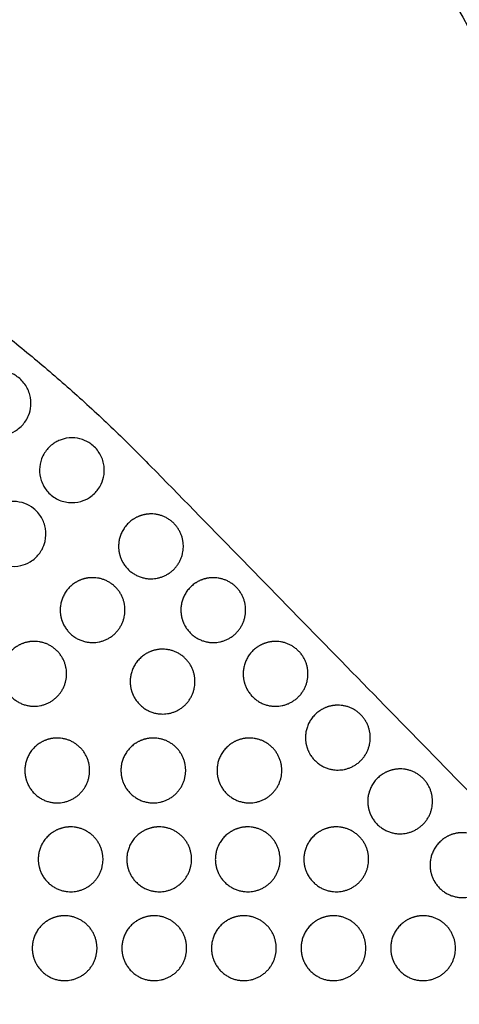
# Model space of a CAD drawing. Header units: millimetres. Extents: x -125 to 375, y 0 to 433.
# Tile 8 of 29: x 109 to 150, y 82 to 173. Entities that reach past the tile are written whole.
import ezdxf

# ---------------------------------------------------------------- set-up
doc = ezdxf.new("R2010")
doc.units = ezdxf.units.MM
doc.layers.add('Make2D$Visible$Curves', color=7, linetype='Continuous', true_color=0x000000)

msp = doc.modelspace()

# ---------------------------------------------------------------- linework, layer by layer
at = {"layer": 'Make2D$Visible$Curves', "color": 18, "lineweight": -3, "true_color": 0x000000}
for points in [[(125, 216.506), (187.5, 108.253), (250, 0)], [(250, 0), (185.501, 65.93), (121.001, 131.86)]]:
    msp.add_open_spline(points, degree=2, dxfattribs=at)
for points, weights in [([(53.694, 170.72), (92.783, 160.705), (121.001, 131.86)], [1, 0.960125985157, 1]), ([(111.038, 130.108), (111.073, 130.038), (111.113, 129.97)], [0.979325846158, 0.989269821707, 1]), ([(112.951, 117.17), (112.987, 117.1), (113.026, 117.032)], [0.979325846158, 0.989269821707, 1]), ([(124.129, 117.167), (124.165, 117.097), (124.204, 117.029)], [0.979325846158, 0.989269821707, 1]), ([(129.899, 111.269), (129.934, 111.199), (129.974, 111.131)], [0.979325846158, 0.989269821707, 1]), ([(109.677, 102.333), (109.712, 102.263), (109.752, 102.195)], [0.979325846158, 0.989269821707, 1]), ([(118.577, 102.333), (118.612, 102.263), (118.652, 102.195)], [0.979325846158, 0.989269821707, 1]), ([(127.477, 102.333), (127.512, 102.263), (127.552, 102.195)], [0.979325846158, 0.989269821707, 1]), ([(141.437, 99.475), (141.473, 99.405), (141.512, 99.337)], [0.979325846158, 0.989269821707, 1]), ([(110.919, 94.113), (110.954, 94.043), (110.994, 93.975)], [0.979325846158, 0.989269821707, 1]), ([(119.119, 94.113), (119.154, 94.043), (119.194, 93.975)], [0.979325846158, 0.989269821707, 1]), ([(135.519, 94.113), (135.554, 94.043), (135.594, 93.975)], [0.979325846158, 0.989269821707, 1]), ([(147.206, 93.578), (147.242, 93.508), (147.281, 93.44)], [0.979325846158, 0.989269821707, 1]), ([(118.661, 85.892), (118.696, 85.822), (118.736, 85.754)], [0.979325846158, 0.989269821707, 1]), ([(135.261, 85.892), (135.296, 85.822), (135.336, 85.754)], [0.979325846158, 0.989269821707, 1])]:
    msp.add_rational_spline(points, weights, degree=2, dxfattribs=at)
for points, knots in [([(104.319, 136.174), (104.239, 136.312), (104.171, 136.456), (103.99, 136.929), (103.924, 137.272), (103.911, 137.95), (103.96, 138.28), (104.126, 138.792), (104.209, 138.981), (104.396, 139.31), (104.495, 139.452), (104.725, 139.731), (104.859, 139.865), (105.135, 140.093), (105.272, 140.188), (105.417, 140.272), (105.512, 140.327), (105.61, 140.376), (106.065, 140.576), (106.447, 140.662), (106.835, 140.673), (107.147, 140.681), (107.46, 140.641), (108.033, 140.473), (108.293, 140.355), (108.855, 139.996), (109.134, 139.731), (109.567, 139.126), (109.723, 138.795), (109.905, 138.11), (109.936, 137.763), (109.88, 137.115), (109.808, 136.818), (109.618, 136.354), (109.525, 136.179), (109.322, 135.873), (109.216, 135.739), (108.966, 135.474), (108.818, 135.345), (108.417, 135.059), (108.15, 134.923), (107.501, 134.706), (107.113, 134.655), (106.333, 134.705), (105.948, 134.808), (105.247, 135.152), (104.936, 135.388), (104.542, 135.83), (104.421, 135.997), (104.319, 136.174)], [12.731179, 12.731179, 12.731179, 12.731179, 13.21265, 13.21265, 14.258659, 14.258659, 15.260058, 15.260058, 15.882402, 15.882402, 16.402465, 16.402465, 16.974013, 16.974013, 17.478955, 17.478955, 17.478955, 17.809767, 17.809767, 18.97618, 18.97618, 18.97618, 19.917209, 19.917209, 20.7729, 20.7729, 21.921686, 21.921686, 23.016108, 23.016108, 24.060434, 24.060434, 24.979411, 24.979411, 25.575735, 25.575735, 26.088156, 26.088156, 26.676839, 26.676839, 27.573072, 27.573072, 28.73828, 28.73828, 29.923702, 29.923702, 31.087801, 31.087801, 31.707359, 31.707359, 31.707359, 31.707359]), ([(111.113, 129.97), (111.011, 130.146), (110.928, 130.332), (110.754, 130.855), (110.703, 131.2), (110.72, 131.882), (110.785, 132.212), (110.975, 132.719), (111.067, 132.904), (111.27, 133.222), (111.374, 133.359), (111.614, 133.624), (111.753, 133.751), (112.001, 133.938), (112.104, 134.007), (112.211, 134.068), (112.34, 134.143), (112.474, 134.208), (112.973, 134.404), (113.357, 134.474), (113.744, 134.47), (114.063, 134.467), (114.38, 134.412), (114.955, 134.215), (115.214, 134.082), (115.761, 133.693), (116.027, 133.414), (116.431, 132.787), (116.57, 132.449), (116.717, 131.755), (116.73, 131.407), (116.642, 130.763), (116.555, 130.47), (116.342, 130.017), (116.242, 129.847), (116.025, 129.554), (115.914, 129.427), (115.653, 129.176), (115.501, 129.055), (115.091, 128.79), (114.821, 128.668), (114.167, 128.48), (113.778, 128.446), (113.002, 128.529), (112.622, 128.647), (111.935, 129.021), (111.634, 129.271), (111.286, 129.697), (111.193, 129.83), (111.113, 129.97)], [12.620275, 12.620275, 12.620275, 12.620275, 13.235161, 13.235161, 14.283296, 14.283296, 15.294452, 15.294452, 15.917006, 15.917006, 16.433734, 16.433734, 16.998479, 16.998479, 17.37055, 17.37055, 17.37055, 17.820409, 17.820409, 18.983285, 18.983285, 18.983285, 19.943227, 19.943227, 20.813238, 20.813238, 21.965235, 21.965235, 23.062289, 23.062289, 24.107377, 24.107377, 25.026665, 25.026665, 25.620027, 25.620027, 26.128316, 26.128316, 26.711091, 26.711091, 27.597937, 27.597937, 28.760375, 28.760375, 29.945679, 29.945679, 31.113762, 31.113762, 31.60356, 31.60356, 31.60356, 31.60356]), ([(105.704, 124.076), (105.578, 124.293), (105.48, 124.526), (105.32, 125.098), (105.285, 125.442), (105.331, 126.099), (105.402, 126.408), (105.593, 126.881), (105.684, 127.053), (105.879, 127.353), (105.979, 127.482), (106.212, 127.736), (106.346, 127.858), (106.59, 128.043), (106.694, 128.112), (106.802, 128.174), (106.928, 128.247), (107.06, 128.311), (107.555, 128.507), (107.937, 128.579), (108.323, 128.576), (108.67, 128.573), (109.015, 128.511), (109.634, 128.282), (109.91, 128.128), (110.454, 127.7), (110.705, 127.411), (111.077, 126.771), (111.2, 126.429), (111.327, 125.678), (111.313, 125.272), (111.16, 124.627), (111.066, 124.381), (110.856, 123.993), (110.758, 123.844), (110.545, 123.577), (110.433, 123.458), (110.165, 123.217), (110.006, 123.099), (109.568, 122.839), (109.277, 122.722), (108.596, 122.565), (108.206, 122.553), (107.434, 122.677), (107.061, 122.816), (106.398, 123.226), (106.113, 123.489), (105.82, 123.887), (105.759, 123.98), (105.704, 124.076)], [12.634187, 12.634187, 12.634187, 12.634187, 13.393836, 13.393836, 14.43019, 14.43019, 15.382964, 15.382964, 15.969953, 15.969953, 16.462182, 16.462182, 17.008811, 17.008811, 17.384561, 17.384561, 17.384561, 17.825521, 17.825521, 18.985113, 18.985113, 18.985113, 20.029733, 20.029733, 20.972755, 20.972755, 22.117017, 22.117017, 23.205156, 23.205156, 24.41999, 24.41999, 25.211949, 25.211949, 25.750307, 25.750307, 26.242105, 26.242105, 26.837538, 26.837538, 27.775167, 27.775167, 28.939268, 28.939268, 30.126555, 30.126555, 31.284698, 31.284698, 31.6193, 31.6193, 31.6193, 31.6193])]:
    msp.add_open_spline(points, degree=3, knots=knots, dxfattribs=at)
for points in [[(118.435, 122.926), (118.033, 123.622), (118.033, 124.426), (118.033, 126.158), (119.533, 127.024), (120.229, 127.426), (121.033, 127.426), (124.033, 127.426), (124.033, 124.426), (124.033, 121.426), (121.033, 121.426), (119.301, 121.426), (118.435, 122.926)], [(113.026, 117.032), (112.624, 117.728), (112.624, 118.532), (112.624, 120.264), (114.124, 121.13), (114.82, 121.532), (115.624, 121.532), (118.624, 121.532), (118.624, 118.532), (118.624, 115.532), (115.624, 115.532), (113.892, 115.532), (113.026, 117.032)], [(124.204, 117.029), (123.802, 117.725), (123.802, 118.529), (123.802, 120.261), (125.302, 121.127), (125.998, 121.529), (126.802, 121.529), (129.802, 121.529), (129.802, 118.529), (129.802, 115.529), (126.802, 115.529), (125.07, 115.529), (124.204, 117.029)], [(107.617, 111.137), (107.215, 111.833), (107.215, 112.637), (107.215, 114.369), (108.715, 115.235), (109.411, 115.637), (110.215, 115.637), (113.215, 115.637), (113.215, 112.637), (113.215, 109.637), (110.215, 109.637), (108.483, 109.637), (107.617, 111.137)], [(119.51, 110.416), (119.108, 111.112), (119.108, 111.916), (119.108, 113.648), (120.608, 114.514), (121.304, 114.916), (122.108, 114.916), (125.108, 114.916), (125.108, 111.916), (125.108, 108.916), (122.108, 108.916), (120.376, 108.916), (119.51, 110.416)], [(129.974, 111.131), (129.572, 111.828), (129.572, 112.631), (129.572, 114.363), (131.072, 115.229), (131.768, 115.631), (132.572, 115.631), (135.572, 115.631), (135.572, 112.631), (135.572, 109.631), (132.572, 109.631), (130.84, 109.631), (129.974, 111.131)], [(135.743, 105.234), (135.341, 105.93), (135.341, 106.734), (135.341, 108.466), (136.841, 109.332), (137.537, 109.734), (138.341, 109.734), (141.341, 109.734), (141.341, 106.734), (141.341, 103.734), (138.341, 103.734), (136.609, 103.734), (135.743, 105.234)], [(109.752, 102.195), (109.35, 102.891), (109.35, 103.695), (109.35, 105.427), (110.85, 106.293), (111.546, 106.695), (112.35, 106.695), (115.35, 106.695), (115.35, 103.695), (115.35, 100.695), (112.35, 100.695), (110.618, 100.695), (109.752, 102.195)], [(118.652, 102.195), (118.25, 102.891), (118.25, 103.695), (118.25, 105.427), (119.75, 106.293), (120.446, 106.695), (121.25, 106.695), (124.25, 106.695), (124.25, 103.695), (124.25, 100.695), (121.25, 100.695), (119.518, 100.695), (118.652, 102.195)], [(127.552, 102.195), (127.15, 102.891), (127.15, 103.695), (127.15, 105.427), (128.65, 106.293), (129.346, 106.695), (130.15, 106.695), (133.15, 106.695), (133.15, 103.695), (133.15, 100.695), (130.15, 100.695), (128.418, 100.695), (127.552, 102.195)], [(141.512, 99.337), (141.11, 100.033), (141.11, 100.837), (141.11, 102.569), (142.61, 103.435), (143.306, 103.837), (144.11, 103.837), (147.11, 103.837), (147.11, 100.837), (147.11, 97.837), (144.11, 97.837), (142.378, 97.837), (141.512, 99.337)], [(110.994, 93.975), (110.592, 94.671), (110.592, 95.475), (110.592, 97.207), (112.092, 98.073), (112.788, 98.475), (113.592, 98.475), (116.592, 98.475), (116.592, 95.475), (116.592, 92.475), (113.592, 92.475), (111.86, 92.475), (110.994, 93.975)], [(119.194, 93.975), (118.792, 94.671), (118.792, 95.475), (118.792, 97.207), (120.292, 98.073), (120.988, 98.475), (121.792, 98.475), (124.792, 98.475), (124.792, 95.475), (124.792, 92.475), (121.792, 92.475), (120.06, 92.475), (119.194, 93.975)], [(127.394, 93.975), (126.992, 94.671), (126.992, 95.475), (126.992, 97.207), (128.492, 98.073), (129.188, 98.475), (129.992, 98.475), (132.992, 98.475), (132.992, 95.475), (132.992, 92.475), (129.992, 92.475), (128.26, 92.475), (127.394, 93.975)], [(135.594, 93.975), (135.192, 94.671), (135.192, 95.475), (135.192, 97.207), (136.692, 98.073), (137.388, 98.475), (138.192, 98.475), (141.192, 98.475), (141.192, 95.475), (141.192, 92.475), (138.192, 92.475), (136.46, 92.475), (135.594, 93.975)], [(147.281, 93.44), (146.879, 94.136), (146.879, 94.94), (146.879, 96.672), (148.379, 97.538), (149.076, 97.94), (149.879, 97.94), (152.879, 97.94), (152.879, 94.94), (152.879, 91.94), (149.879, 91.94), (148.147, 91.94), (147.281, 93.44)], [(110.436, 85.754), (110.034, 86.45), (110.034, 87.254), (110.034, 88.986), (111.534, 89.852), (112.23, 90.254), (113.034, 90.254), (116.034, 90.254), (116.034, 87.254), (116.034, 84.254), (113.034, 84.254), (111.302, 84.254), (110.436, 85.754)], [(118.736, 85.754), (118.334, 86.45), (118.334, 87.254), (118.334, 88.986), (119.834, 89.852), (120.53, 90.254), (121.334, 90.254), (124.334, 90.254), (124.334, 87.254), (124.334, 84.254), (121.334, 84.254), (119.602, 84.254), (118.736, 85.754)], [(127.036, 85.754), (126.634, 86.45), (126.634, 87.254), (126.634, 88.986), (128.134, 89.852), (128.83, 90.254), (129.634, 90.254), (132.634, 90.254), (132.634, 87.254), (132.634, 84.254), (129.634, 84.254), (127.902, 84.254), (127.036, 85.754)], [(135.336, 85.754), (134.934, 86.45), (134.934, 87.254), (134.934, 88.986), (136.434, 89.852), (137.13, 90.254), (137.934, 90.254), (140.934, 90.254), (140.934, 87.254), (140.934, 84.254), (137.934, 84.254), (136.202, 84.254), (135.336, 85.754)], [(143.636, 85.754), (143.234, 86.45), (143.234, 87.254), (143.234, 88.986), (144.734, 89.852), (145.43, 90.254), (146.234, 90.254), (149.234, 90.254), (149.234, 87.254), (149.234, 84.254), (146.234, 84.254), (144.502, 84.254), (143.636, 85.754)]]:
    msp.add_rational_spline(points, [0.868347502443, 0.900099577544, 1, 0.807007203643, 0.868347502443, 0.900099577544, 1, 0.707106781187, 1, 0.707106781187, 1, 0.807007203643, 0.868347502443], degree=2, knots=[16.000643, 16.000643, 16.000643, 18.053177, 18.053177, 21.530077, 21.530077, 23.138962, 23.138962, 29.156688, 29.156688, 35.174414, 35.174414, 39.139605, 39.139605, 39.139605], dxfattribs=at)

doc.saveas('drawing.dxf')
